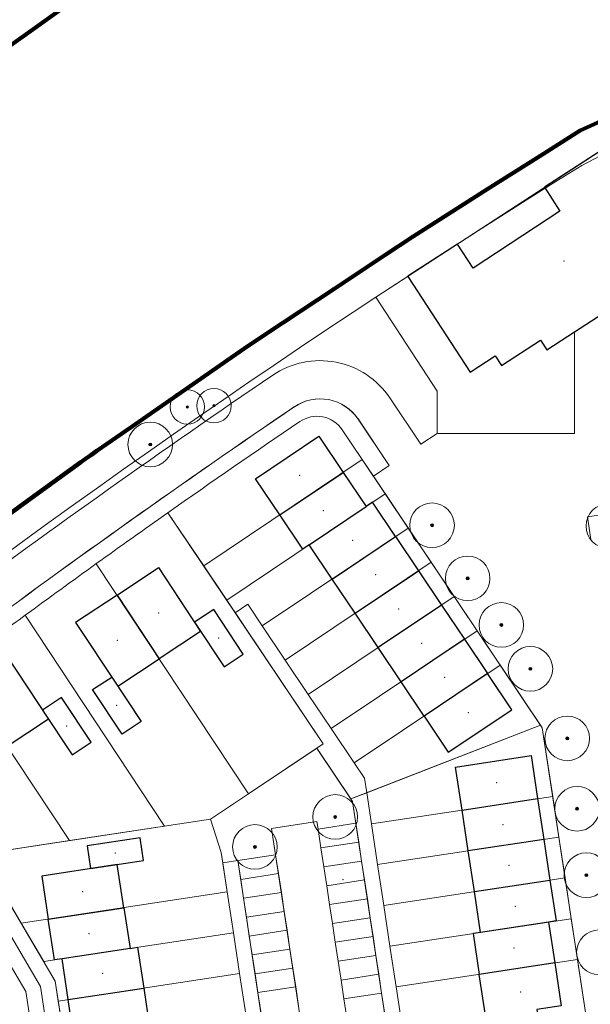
# Model space of a CAD drawing. Extents: x 168554 to 174410, y 515675 to 521218.
# Tile 97 of 110: x 172050 to 172125, y 518999 to 519128. Entities that reach past the tile are written whole.
import ezdxf

# ---------------------------------------------------------------- set-up
doc = ezdxf.new("R2010")
doc.units = 0
doc.header["$MEASUREMENT"] = 0
for name, color, linetype, lineweight in [('Algemeen - 1411 Basislijnen deelgebieden', 5, 'Continuous', 90), ('Deelgebied 3.1 - 1070 Ondergrond ontwerp', 7, 'Continuous', 9), ('Deelgebied 3.1 - 1070 Ondergrond ontwerp bomen', 7, 'Continuous', 9), ('Deelgebied 3.1 - 1071 Ondergrond bijgebouwen', 7, 'Continuous', 30), ('Deelgebied 3.1 - 1071 Ondergrond panden', 7, 'Continuous', 30), ('Deelgebied 3.1 - appartementen', 190, 'Continuous', 9), ('Deelgebied 3.1 - bijgebouwen', 253, 'Continuous', 9), ('Deelgebied 3.1 - grondgebonden woningen', 253, 'Continuous', 9), ('Fasering 2', 51, 'Continuous', 0)]:
    doc.layers.add(name, color=color, linetype=linetype, lineweight=lineweight)

msp = doc.modelspace()

# ---------------------------------------------------------------- hatches: boundary and pattern name
at = {"layer": 'Deelgebied 3.1 - 1070 Ondergrond ontwerp bomen', "ltscale": 0.1}
h = msp.add_hatch(color=256, dxfattribs=at)
edge = h.paths.add_edge_path()
edge.add_arc((172072.3, 519076.92), 0.15, 0, 360)
h = msp.add_hatch(color=256, dxfattribs=at)
edge = h.paths.add_edge_path()
edge.add_arc((172075.77, 519077.07), 0.15, 0, 360)
h = msp.add_hatch(color=256, dxfattribs=at)
edge = h.paths.add_edge_path()
edge.add_arc((172067.43, 519072), 0.195, 0, 360)
h = msp.add_hatch(color=256, dxfattribs=at)
edge = h.paths.add_edge_path()
edge.add_arc((172104.32, 519061.42), 0.195, 0, 360)
h = msp.add_hatch(color=256, dxfattribs=at)
edge = h.paths.add_edge_path()
edge.add_arc((172108.98, 519054.47), 0.195, 0, 360)
h = msp.add_hatch(color=256, dxfattribs=at)
edge = h.paths.add_edge_path()
edge.add_arc((172113.39, 519048.37), 0.195, 0, 360)
h = msp.add_hatch(color=256, dxfattribs=at)
edge = h.paths.add_edge_path()
edge.add_arc((172117.19, 519042.62), 0.195, 0, 360)
h = msp.add_hatch(color=256, dxfattribs=at)
edge = h.paths.add_edge_path()
edge.add_arc((172122.01, 519033.51), 0.195, 0, 360)
h = msp.add_hatch(color=256, dxfattribs=at)
edge = h.paths.add_edge_path()
edge.add_arc((172123.31, 519024.29), 0.195, 0, 360)
h = msp.add_hatch(color=256, dxfattribs=at)
edge = h.paths.add_edge_path()
edge.add_arc((172091.64, 519023.23), 0.195, 0, 360)
h = msp.add_hatch(color=256, dxfattribs=at)
edge = h.paths.add_edge_path()
edge.add_arc((172081.13, 519019.3), 0.195, 0, 360)
h = msp.add_hatch(color=256, dxfattribs=at)
edge = h.paths.add_edge_path()
edge.add_arc((172124.52, 519015.6), 0.195, 0, 360)

# ---------------------------------------------------------------- linework, layer by layer
at = {"layer": 'Algemeen - 1411 Basislijnen deelgebieden'}
for points in [[(172038.8, 519116.9), (172086.6, 519151)], [(172142.33, 519124.46), (172130.2, 519115.91), (172128.06, 519115.11), (172127.85, 519115.01), (172123.71, 519113.13), (172118.42, 519109.78), (172111.64, 519105.48), (172104.87, 519101.18), (172101.83, 519099.25), (172098.14, 519096.8), (172091.45, 519092.36), (172084.77, 519087.92), (172080.24, 519084.92), (172078.11, 519083.44), (172071.52, 519078.86), (172064.93, 519074.28), (172060.44, 519071.16), (172059.64, 519070.6), (172058.97, 519070.13), (172058.35, 519069.68), (172051.85, 519064.97), (172045.36, 519060.25)]]:
    msp.add_lwpolyline(points, dxfattribs=at)
at = {"layer": 'Deelgebied 3.1 - 1070 Ondergrond ontwerp'}
for p, q in [((172127.85, 519115.03), (172123.71, 519113.13)), ((172123.71, 519113.13), (172127.85, 519115.01)), ((172123.71, 519113.13), (172118.39, 519109.82)), ((172123.71, 519113.13), (172118.39, 519109.82)), ((172118.42, 519109.78), (172123.71, 519113.13)), ((172126.31, 519110.4), (172096.96, 519091.29)), ((172096.96, 519091.29), (172126.31, 519110.4)), ((172123.91, 519108.55), (172129.43, 519111.46)), ((172118.39, 519109.82), (172111.61, 519105.53)), ((172118.39, 519109.82), (172111.61, 519105.53)), ((172111.64, 519105.48), (172118.42, 519109.78)), ((172120.52, 519106.43), (172123.91, 519108.55)), ((172111.61, 519105.53), (172104.85, 519101.21)), ((172111.61, 519105.53), (172104.85, 519101.21)), ((172104.87, 519101.18), (172111.64, 519105.48)), ((172117.13, 519104.3), (172120.52, 519106.43)), ((172113.75, 519102.16), (172117.13, 519104.3)), ((172110.38, 519100.01), (172113.75, 519102.16)), ((172104.19, 519100.78), (172098.12, 519096.84)), ((172104.19, 519100.78), (172098.12, 519096.84)), ((172101.83, 519099.25), (172104.87, 519101.18)), ((172104.85, 519101.21), (172104.19, 519100.78)), ((172104.85, 519101.21), (172104.19, 519100.78)), ((172107.02, 519097.85), (172110.38, 519100.01)), ((172098.14, 519096.8), (172101.83, 519099.25)), ((172103.66, 519095.67), (172107.02, 519097.85)), ((172098.12, 519096.84), (172091.41, 519092.42)), ((172098.12, 519096.84), (172091.41, 519092.42)), ((172091.45, 519092.36), (172098.14, 519096.8)), ((172100.31, 519093.49), (172103.66, 519095.67)), ((172136.1, 519095.3), (172122.98, 519086.75)), ((172122.98, 519086.75), (172136.1, 519095.3)), ((172136.1, 519095.3), (172122.98, 519086.75)), ((172091.41, 519092.42), (172084.74, 519087.96)), ((172091.41, 519092.42), (172084.74, 519087.96)), ((172084.77, 519087.92), (172091.45, 519092.36)), ((172096.96, 519091.29), (172100.31, 519093.49)), ((172096.96, 519091.29), (172094, 519089.34)), ((172094, 519089.34), (172096.96, 519091.29)), ((172096.96, 519091.29), (172104.98, 519078.99)), ((172104.98, 519078.99), (172096.96, 519091.29)), ((172104.98, 519078.99), (172096.96, 519091.29)), ((172094, 519089.34), (172090.3, 519086.87)), ((172090.3, 519086.87), (172094, 519089.34)), ((172084.74, 519087.96), (172078.1, 519083.46)), ((172084.74, 519087.96), (172078.1, 519083.46)), ((172080.24, 519084.92), (172084.77, 519087.92)), ((172090.3, 519086.87), (172086.97, 519084.64)), ((172086.97, 519084.64), (172090.3, 519086.87)), ((172122.98, 519086.75), (172122.98, 519073.44)), ((172122.98, 519073.44), (172122.98, 519086.75)), ((172122.98, 519086.75), (172122.98, 519073.44)), ((172078.11, 519083.44), (172080.24, 519084.92)), ((172086.97, 519084.64), (172083.66, 519082.4)), ((172083.66, 519082.4), (172086.97, 519084.64)), ((172071.52, 519078.86), (172078.11, 519083.44)), ((172078.1, 519083.46), (172071.77, 519079.11)), ((172078.1, 519083.46), (172071.77, 519079.11)), ((172083.66, 519082.4), (172080.35, 519080.15)), ((172080.35, 519080.15), (172083.66, 519082.4)), ((172080.35, 519080.15), (172077.05, 519077.89)), ((172077.05, 519077.89), (172080.35, 519080.15)), ((172070.43, 519078.18), (172064.9, 519074.32)), ((172070.43, 519078.18), (172064.9, 519074.32)), ((172064.93, 519074.28), (172071.52, 519078.86)), ((172070.64, 519078.45), (172070.43, 519078.18)), ((172070.64, 519078.45), (172070.43, 519078.18)), ((172070.88, 519078.67), (172070.64, 519078.45)), ((172070.88, 519078.67), (172070.64, 519078.45)), ((172071.16, 519078.86), (172070.88, 519078.67)), ((172071.16, 519078.86), (172070.88, 519078.67)), ((172071.46, 519079.01), (172071.16, 519078.86)), ((172071.46, 519079.01), (172071.16, 519078.86)), ((172071.77, 519079.11), (172071.46, 519079.01)), ((172071.77, 519079.11), (172071.46, 519079.01)), ((172102.87, 519072.03), (172098.8, 519078.1)), ((172098.8, 519078.1), (172102.87, 519072.03)), ((172104.98, 519078.99), (172104.98, 519073.44)), ((172104.98, 519073.44), (172104.98, 519078.99)), ((172104.98, 519073.44), (172104.98, 519078.99)), ((172077.05, 519077.89), (172073.76, 519075.62)), ((172073.76, 519075.62), (172077.05, 519077.89)), ((172073.76, 519075.62), (172070.47, 519073.34)), ((172070.47, 519073.34), (172073.76, 519075.62)), ((172064.9, 519074.32), (172058.34, 519069.69)), ((172064.9, 519074.32), (172058.34, 519069.69)), ((172060.44, 519071.16), (172064.93, 519074.28)), ((172098.72, 519069.24), (172094.63, 519075.34)), ((172070.47, 519073.34), (172067.2, 519071.05)), ((172067.2, 519071.05), (172070.47, 519073.34)), ((172092.57, 519073.92), (172095.19, 519070.02)), ((172092.57, 519073.92), (172095.19, 519070.02)), ((172095.19, 519070.02), (172092.57, 519073.92)), ((172104.98, 519073.44), (172102.87, 519072.03)), ((172102.87, 519072.03), (172104.98, 519073.44)), ((172122.98, 519073.44), (172104.98, 519073.44)), ((172104.98, 519073.44), (172122.98, 519073.44)), ((172122.98, 519073.44), (172104.98, 519073.44)), ((172058.97, 519070.13), (172059.63, 519070.6)), ((172059.63, 519070.6), (172060.44, 519071.16)), ((172067.2, 519071.05), (172063.93, 519068.75)), ((172063.93, 519068.75), (172067.2, 519071.05)), ((172058.34, 519069.69), (172051.82, 519065.02)), ((172058.34, 519069.69), (172051.82, 519065.02)), ((172051.85, 519064.97), (172058.35, 519069.68)), ((172058.35, 519069.68), (172058.97, 519070.13)), ((172074.43, 519056.1), (172095.19, 519070.02)), ((172095.19, 519070.02), (172074.43, 519056.1)), ((172095.19, 519070.02), (172096.65, 519067.85)), ((172095.19, 519070.02), (172118.53, 519035.24)), ((172098.2, 519065.54), (172095.19, 519070.02)), ((172096.65, 519067.85), (172098.72, 519069.24)), ((172063.93, 519068.75), (172060.66, 519066.43)), ((172060.66, 519066.43), (172063.93, 519068.75)), ((172060.66, 519066.43), (172057.41, 519064.11)), ((172057.41, 519064.11), (172060.66, 519066.43)), ((172077.44, 519051.61), (172098.2, 519065.54)), ((172098.2, 519065.54), (172077.44, 519051.61)), ((172101.2, 519061.06), (172098.2, 519065.54)), ((172051.82, 519065.02), (172045.33, 519060.3)), ((172051.82, 519065.02), (172045.33, 519060.3)), ((172045.36, 519060.25), (172051.85, 519064.97)), ((172057.41, 519064.11), (172054.16, 519061.77)), ((172054.16, 519061.77), (172057.41, 519064.11)), ((172074.43, 519056.1), (172069.75, 519063.06)), ((172074.43, 519056.1), (172069.75, 519063.06)), ((172069.75, 519063.06), (172074.43, 519056.1)), ((172078.54, 519049.96), (172069.75, 519063.06)), ((172130.6, 519063.42), (172124.67, 519062.52)), ((172054.16, 519061.77), (172050.92, 519059.43)), ((172050.92, 519059.43), (172054.16, 519061.77)), ((172124.67, 519062.52), (172125.12, 519059.55)), ((172082.1, 519048.24), (172101.2, 519061.06)), ((172101.2, 519061.06), (172082.1, 519048.24)), ((172104.21, 519056.57), (172101.2, 519061.06)), ((172050.92, 519059.43), (172047.69, 519057.07)), ((172047.69, 519057.07), (172050.92, 519059.43)), ((172080.29, 519026.25), (172060.38, 519056.39)), ((172060.38, 519056.39), (172080.29, 519026.25)), ((172085.11, 519043.76), (172104.21, 519056.57)), ((172104.21, 519056.57), (172085.11, 519043.76)), ((172107.22, 519052.09), (172104.21, 519056.57)), ((172090.06, 519032.8), (172074.43, 519056.1)), ((172077.44, 519051.61), (172074.43, 519056.1)), ((172074.43, 519056.1), (172077.44, 519051.61)), ((172078.54, 519049.96), (172077.44, 519051.61)), ((172077.44, 519051.61), (172078.54, 519049.96)), ((172080.2, 519051.08), (172078.54, 519049.96)), ((172078.54, 519049.96), (172080.2, 519051.08)), ((172082.1, 519048.24), (172080.2, 519051.08)), ((172080.2, 519051.08), (172082.1, 519048.24)), ((172088.12, 519039.27), (172107.22, 519052.09)), ((172107.22, 519052.09), (172088.12, 519039.27)), ((172110.23, 519047.6), (172107.22, 519052.09)), ((172078.54, 519049.96), (172090.06, 519032.8)), ((172090.06, 519032.8), (172078.54, 519049.96)), ((172090.06, 519032.8), (172078.54, 519049.96)), ((172069.31, 519022.01), (172051.06, 519049.63)), ((172051.06, 519049.63), (172069.31, 519022.01)), ((172085.11, 519043.76), (172082.1, 519048.24)), ((172082.1, 519048.24), (172085.11, 519043.76)), ((172091.13, 519034.79), (172110.23, 519047.6)), ((172110.23, 519047.6), (172091.13, 519034.79)), ((172113.24, 519043.12), (172110.23, 519047.6)), ((172088.12, 519039.27), (172085.11, 519043.76)), ((172085.11, 519043.76), (172088.12, 519039.27)), ((172056.85, 519020.12), (172041.66, 519043.1)), ((172041.66, 519043.1), (172056.85, 519020.12)), ((172094.14, 519030.3), (172113.24, 519043.12)), ((172113.24, 519043.12), (172094.14, 519030.3)), ((172118.53, 519035.24), (172113.24, 519043.12)), ((172091.13, 519034.79), (172088.12, 519039.27)), ((172088.12, 519039.27), (172091.13, 519034.79)), ((172094.14, 519030.3), (172091.13, 519034.79)), ((172091.13, 519034.79), (172094.14, 519030.3)), ((172093.69, 519025.58), (172118.53, 519035.24)), ((172118.53, 519035.24), (172095.77, 519026.39)), ((172095.77, 519026.39), (172118.53, 519035.24)), ((172118.53, 519035.24), (172095.77, 519026.39)), ((172118.53, 519035.24), (172118.75, 519034.91)), ((172118.75, 519034.91), (172118.53, 519035.24)), ((172118.75, 519034.91), (172124.57, 518996.49)), ((172120.11, 519025.92), (172118.75, 519034.91)), ((172080.29, 519026.25), (172090.06, 519032.8)), ((172080.29, 519026.25), (172090.06, 519032.8)), ((172089.23, 519032.24), (172080.29, 519026.25)), ((172090.06, 519032.8), (172089.23, 519032.24)), ((172089.23, 519032.24), (172090.06, 519032.8)), ((172089.23, 519032.24), (172089.38, 519032.02)), ((172093.69, 519025.58), (172089.23, 519032.24)), ((172089.38, 519032.02), (172089.23, 519032.24)), ((172089.38, 519032.02), (172093.91, 519025.26)), ((172093.91, 519025.26), (172089.38, 519032.02)), ((172095.47, 519028.32), (172094.14, 519030.3)), ((172094.14, 519030.3), (172095.47, 519028.32)), ((172095.77, 519026.39), (172095.47, 519028.32)), ((172095.47, 519028.32), (172095.77, 519026.39)), ((172075.33, 519022.92), (172080.29, 519026.25)), ((172080.29, 519026.25), (172075.33, 519022.92)), ((172075.33, 519022.92), (172080.29, 519026.25)), ((172095.77, 519026.39), (172093.69, 519025.58)), ((172093.91, 519025.26), (172093.69, 519025.58)), ((172093.91, 519025.26), (172094.35, 519022.39)), ((172099.29, 518989.82), (172093.91, 519025.26)), ((172094.35, 519022.39), (172093.91, 519025.26)), ((172096.38, 519022.32), (172095.77, 519026.39)), ((172095.77, 519026.39), (172096.38, 519022.32)), ((172096.38, 519022.32), (172120.11, 519025.92)), ((172120.11, 519025.92), (172096.38, 519022.32)), ((172120.92, 519020.58), (172120.11, 519025.92)), ((172075.33, 519022.92), (172045.18, 519018.35)), ((172075.33, 519022.92), (172045.18, 519018.35)), ((172069.31, 519022.01), (172075.33, 519022.92)), ((172069.31, 519022.01), (172075.33, 519022.92)), ((172076.72, 519018.57), (172075.33, 519022.92)), ((172075.33, 519022.92), (172076.72, 519018.57)), ((172076.72, 519018.57), (172075.33, 519022.92)), ((172056.85, 519020.12), (172069.31, 519022.01)), ((172056.85, 519020.12), (172069.31, 519022.01)), ((172083.32, 519021.73), (172089.26, 519022.63)), ((172089.26, 519022.63), (172083.32, 519021.73)), ((172083.85, 519018.27), (172083.32, 519021.73)), ((172083.32, 519021.73), (172088.59, 518986.99)), ((172089.26, 519022.63), (172089.41, 519021.64)), ((172089.41, 519021.64), (172089.26, 519022.63)), ((172089.41, 519021.64), (172094.35, 519022.39)), ((172094.35, 519022.39), (172089.41, 519021.64)), ((172089.78, 519019.17), (172089.41, 519021.64)), ((172089.41, 519021.64), (172089.78, 519019.17)), ((172094.35, 519022.39), (172094.72, 519019.92)), ((172094.72, 519019.92), (172094.35, 519022.39)), ((172097.19, 519016.98), (172096.38, 519022.32)), ((172096.38, 519022.32), (172097.19, 519016.98)), ((172043.05, 519018.03), (172056.85, 519020.12)), ((172043.05, 519018.03), (172056.85, 519020.12)), ((172097.19, 519016.98), (172120.92, 519020.58)), ((172120.92, 519020.58), (172097.19, 519016.98)), ((172121.73, 519015.24), (172120.92, 519020.58)), ((172094.72, 519019.92), (172089.78, 519019.17)), ((172089.78, 519019.17), (172094.72, 519019.92)), ((172090.16, 519016.7), (172089.78, 519019.17)), ((172089.78, 519019.17), (172090.16, 519016.7)), ((172094.72, 519019.92), (172095.1, 519017.45)), ((172095.1, 519017.45), (172094.72, 519019.92)), ((172050.53, 519009.3), (172045.18, 519018.35)), ((172045.18, 519018.35), (172055, 519001.73)), ((172045.18, 519018.35), (172050.53, 519009.3)), ((172076.93, 519017.22), (172076.72, 519018.57)), ((172076.72, 519018.57), (172076.93, 519017.22)), ((172077.51, 519013.4), (172076.72, 519018.57)), ((172078.9, 519017.52), (172076.93, 519017.22)), ((172078.9, 519017.52), (172076.93, 519017.22)), ((172076.93, 519017.22), (172078.9, 519017.52)), ((172078.9, 519017.52), (172083.85, 519018.27)), ((172083.85, 519018.27), (172078.9, 519017.52)), ((172079.28, 519015.05), (172078.9, 519017.52)), ((172083.73, 518985.71), (172078.9, 519017.52)), ((172078.9, 519017.52), (172079.28, 519015.05)), ((172084.22, 519015.8), (172083.85, 519018.27)), ((172076.93, 519017.22), (172077.51, 519013.4)), ((172095.1, 519017.45), (172090.16, 519016.7)), ((172090.16, 519016.7), (172095.1, 519017.45)), ((172090.53, 519014.22), (172090.16, 519016.7)), ((172090.16, 519016.7), (172090.53, 519014.22)), ((172095.1, 519017.45), (172095.47, 519014.97)), ((172095.47, 519014.97), (172095.1, 519017.45)), ((172098, 519011.64), (172097.19, 519016.98)), ((172097.19, 519016.98), (172098, 519011.64)), ((172084.22, 519015.8), (172079.28, 519015.05)), ((172079.28, 519015.05), (172084.22, 519015.8)), ((172079.65, 519012.57), (172079.28, 519015.05)), ((172079.28, 519015.05), (172079.65, 519012.57)), ((172084.6, 519013.32), (172084.22, 519015.8)), ((172095.47, 519014.97), (172090.53, 519014.22)), ((172090.53, 519014.22), (172095.47, 519014.97)), ((172095.47, 519014.97), (172095.85, 519012.5)), ((172095.85, 519012.5), (172095.47, 519014.97)), ((172098, 519011.64), (172121.73, 519015.24)), ((172121.73, 519015.24), (172098, 519011.64)), ((172122.54, 519009.9), (172121.73, 519015.24)), ((172090.91, 519011.75), (172090.53, 519014.22)), ((172090.53, 519014.22), (172090.91, 519011.75)), ((172077.51, 519013.4), (172050.53, 519009.3)), ((172050.53, 519009.3), (172077.51, 519013.4)), ((172077.51, 519013.4), (172078.32, 519008.06)), ((172078.32, 519008.06), (172077.51, 519013.4)), ((172084.6, 519013.32), (172079.65, 519012.57)), ((172079.65, 519012.57), (172084.6, 519013.32)), ((172080.03, 519010.1), (172079.65, 519012.57)), ((172079.65, 519012.57), (172080.03, 519010.1)), ((172084.97, 519010.85), (172084.6, 519013.32)), ((172095.85, 519012.5), (172090.91, 519011.75)), ((172090.91, 519011.75), (172095.85, 519012.5)), ((172095.85, 519012.5), (172096.22, 519010.03)), ((172096.22, 519010.03), (172095.85, 519012.5)), ((172046.68, 519011.89), (172053.08, 519001.04)), ((172053.08, 519001.04), (172046.68, 519011.89)), ((172091.28, 519009.28), (172090.91, 519011.75)), ((172090.91, 519011.75), (172091.28, 519009.28)), ((172098.81, 519006.3), (172098, 519011.64)), ((172098, 519011.64), (172098.81, 519006.3)), ((172044.95, 519010.87), (172051.16, 519000.36)), ((172084.97, 519010.85), (172080.03, 519010.1)), ((172080.03, 519010.1), (172084.97, 519010.85)), ((172080.4, 519007.63), (172080.03, 519010.1)), ((172080.03, 519010.1), (172080.4, 519007.63)), ((172085.35, 519008.38), (172084.97, 519010.85)), ((172096.22, 519010.03), (172091.28, 519009.28)), ((172091.28, 519009.28), (172096.22, 519010.03)), ((172096.22, 519010.03), (172096.6, 519007.56)), ((172096.6, 519007.56), (172096.22, 519010.03)), ((172098.81, 519006.3), (172122.54, 519009.9)), ((172122.54, 519009.9), (172098.81, 519006.3)), ((172123.35, 519004.56), (172122.54, 519009.9)), ((172053.49, 519004.29), (172050.53, 519009.3)), ((172050.53, 519009.3), (172053.49, 519004.29)), ((172091.66, 519006.81), (172091.28, 519009.28)), ((172091.28, 519009.28), (172091.66, 519006.81)), ((172078.32, 519008.06), (172053.49, 519004.29)), ((172053.49, 519004.29), (172078.32, 519008.06)), ((172078.32, 519008.06), (172079.13, 519002.72)), ((172079.13, 519002.72), (172078.32, 519008.06)), ((172085.35, 519008.38), (172080.4, 519007.63)), ((172080.4, 519007.63), (172085.35, 519008.38)), ((172080.78, 519005.16), (172080.4, 519007.63)), ((172080.4, 519007.63), (172080.78, 519005.16)), ((172085.72, 519005.91), (172085.35, 519008.38)), ((172096.6, 519007.56), (172091.66, 519006.81)), ((172091.66, 519006.81), (172096.6, 519007.56)), ((172096.6, 519007.56), (172096.97, 519005.09)), ((172096.97, 519005.09), (172096.6, 519007.56)), ((172085.72, 519005.91), (172080.78, 519005.16)), ((172080.78, 519005.16), (172085.72, 519005.91)), ((172086.1, 519003.44), (172085.72, 519005.91)), ((172092.03, 519004.34), (172091.66, 519006.81)), ((172091.66, 519006.81), (172092.03, 519004.34)), ((172099.62, 519000.96), (172098.81, 519006.3)), ((172098.81, 519006.3), (172099.62, 519000.96)), ((172081.15, 519002.69), (172080.78, 519005.16)), ((172080.78, 519005.16), (172081.15, 519002.69)), ((172096.97, 519005.09), (172092.03, 519004.34)), ((172092.03, 519004.34), (172096.97, 519005.09)), ((172096.97, 519005.09), (172097.35, 519002.62)), ((172097.35, 519002.62), (172096.97, 519005.09)), ((172055, 519001.73), (172053.49, 519004.29)), ((172053.49, 519004.29), (172055, 519001.73)), ((172086.1, 519003.44), (172081.15, 519002.69)), ((172081.15, 519002.69), (172086.1, 519003.44)), ((172086.47, 519000.97), (172086.1, 519003.44)), ((172092.41, 519001.87), (172092.03, 519004.34)), ((172092.03, 519004.34), (172092.41, 519001.87)), ((172099.62, 519000.96), (172123.35, 519004.56)), ((172123.35, 519004.56), (172099.62, 519000.96)), ((172124.57, 518996.49), (172123.35, 519004.56)), ((172079.13, 519002.72), (172055.4, 518999.12)), ((172055.4, 518999.12), (172079.13, 519002.72)), ((172079.13, 519002.72), (172079.94, 518997.38)), ((172079.94, 518997.38), (172079.13, 519002.72)), ((172081.53, 519000.22), (172081.15, 519002.69)), ((172081.15, 519002.69), (172081.53, 519000.22)), ((172097.35, 519002.62), (172092.41, 519001.87)), ((172092.41, 519001.87), (172097.35, 519002.62)), ((172097.35, 519002.62), (172097.72, 519000.14)), ((172097.72, 519000.14), (172097.35, 519002.62)), ((172053.08, 519001.04), (172055.76, 518983.39)), ((172055.76, 518983.39), (172053.08, 519001.04)), ((172055.4, 518999.12), (172055, 519001.73)), ((172055, 519001.73), (172058.45, 518979.04)), ((172055, 519001.73), (172055.4, 518999.12)), ((172086.47, 519000.97), (172081.53, 519000.22)), ((172081.53, 519000.22), (172086.47, 519000.97)), ((172086.85, 518998.49), (172086.47, 519000.97)), ((172092.78, 518999.39), (172092.41, 519001.87)), ((172092.41, 519001.87), (172092.78, 518999.39)), ((172101.24, 518990.33), (172099.62, 519000.96)), ((172099.62, 519000.96), (172101.24, 518990.33)), ((172051.16, 519000.36), (172053.78, 518983.09)), ((172081.9, 518997.74), (172081.53, 519000.22)), ((172081.53, 519000.22), (172081.9, 518997.74)), ((172097.72, 519000.14), (172092.78, 518999.39)), ((172092.78, 518999.39), (172097.72, 519000.14)), ((172097.72, 519000.14), (172098.1, 518997.67)), ((172098.1, 518997.67), (172097.72, 519000.14)), ((172056.21, 518993.78), (172055.4, 518999.12)), ((172055.4, 518999.12), (172056.21, 518993.78)), ((172093.16, 518996.92), (172092.78, 518999.39)), ((172092.78, 518999.39), (172093.16, 518996.92))]:
    msp.add_line(p, q, dxfattribs=at)
at = {"layer": 'Deelgebied 3.1 - 1070 Ondergrond ontwerp', "linetype": 'Continuous'}
for p, q in [((172098.72, 519069.24), (172094.65, 519075.32)), ((172096.65, 519067.85), (172098.72, 519069.24)), ((172118.75, 519034.91), (172096.65, 519067.85)), ((172124.57, 518996.49), (172118.75, 519034.91)), ((172032.04, 519032.74), (172051.16, 519000.36)), ((172051.16, 519000.36), (172053.85, 518982.63))]:
    msp.add_line(p, q, dxfattribs=at)
at = {"layer": 'Deelgebied 3.1 - 1070 Ondergrond ontwerp'}
for centre, radius, start, end in [((172155.64, 519048.9), 71.73, 108.3964, 116.4288), ((172155.64, 519048.9), 71.73, 108.3964, 116.4287), ((172771.47, 518067.5), 1230.02, 121.77757, 126.60568), ((172089.66, 519071.98), 11, 33.8605, 124.1673), ((172089.66, 519071.98), 11, 33.8605, 124.1673), ((172771.47, 518067.5), 1225.02, 124.16727, 126.61676), ((172771.47, 518067.5), 1225.02, 124.16727, 126.61676), ((172798.5, 518029.46), 1266.67, 124.21158, 126.58255), ((172089.67, 519072), 5.98, 34.0126, 124.1048), ((172089.25, 519071.69), 4, 33.8605, 124.1909), ((172089.25, 519071.69), 4, 33.8605, 124.1909), ((172089.25, 519071.69), 4, 33.8605, 124.1909), ((172771.47, 518067.5), 1218.02, 124.19087, 125.17775), ((172771.47, 518067.5), 1218.02, 124.19087, 125.17775), ((172771.47, 518067.5), 1218.02, 124.19087, 125.17775), ((172771.47, 518067.5), 1218.02, 125.17775, 125.71893), ((172771.47, 518067.5), 1218.02, 125.17775, 125.71893), ((172771.47, 518067.5), 1218.02, 125.17775, 125.71893), ((172771.47, 518067.5), 1218.02, 125.71893, 126.26043), ((172771.47, 518067.5), 1218.02, 125.71893, 126.26043), ((172771.47, 518067.5), 1218.02, 125.71893, 126.26043), ((172771.47, 518067.5), 1218.02, 126.26043, 126.63232), ((172771.47, 518067.5), 1218.02, 126.26043, 126.63232), ((172771.47, 518067.5), 1218.02, 126.26043, 126.63232)]:
    msp.add_arc(centre, radius, start, end, dxfattribs=at)
at = {"layer": 'Deelgebied 3.1 - 1070 Ondergrond ontwerp', "linetype": 'Continuous'}
for centre, radius, start, end in [((172798.5, 518029.46), 1266.67, 124.21259, 126.58255), ((172089.67, 519072), 5.98, 33.7084, 124.3194)]:
    msp.add_arc(centre, radius, start, end, dxfattribs=at)
at = {"layer": 'Deelgebied 3.1 - 1070 Ondergrond ontwerp bomen'}
for centre, radius in [((172072.3, 519076.92), 2.25), ((172075.77, 519077.07), 2.25), ((172072.3, 519076.92), 0.045), ((172075.77, 519077.07), 0.045), ((172067.43, 519072), 2.92), ((172067.43, 519072), 0.0585), ((172104.32, 519061.42), 2.92), ((172127.39, 519061.32), 2.92), ((172104.32, 519061.42), 0.0585), ((172108.98, 519054.47), 2.92), ((172108.98, 519054.47), 0.0585), ((172113.39, 519048.37), 2.92), ((172113.39, 519048.37), 0.0585), ((172117.19, 519042.62), 2.92), ((172117.19, 519042.62), 0.0585), ((172122.01, 519033.51), 2.92), ((172122.01, 519033.51), 0.0585), ((172123.31, 519024.29), 2.92), ((172091.64, 519023.23), 2.92), ((172123.31, 519024.29), 0.0585), ((172091.64, 519023.23), 0.0585), ((172081.13, 519019.3), 2.92), ((172081.13, 519019.3), 0.0585), ((172124.52, 519015.6), 2.92), ((172124.52, 519015.6), 0.0585), ((172126.16, 519005.5), 2.92)]:
    msp.add_circle(centre, radius, dxfattribs=at)
at = {"layer": 'Deelgebied 3.1 - 1070 Ondergrond ontwerp bomen', "ltscale": 0.1}
for centre, radius in [((172072.3, 519076.92), 0.15), ((172075.77, 519077.07), 0.15), ((172067.43, 519072), 0.195), ((172104.32, 519061.42), 0.195), ((172108.98, 519054.47), 0.195), ((172113.39, 519048.37), 0.195), ((172117.19, 519042.62), 0.195), ((172122.01, 519033.51), 0.195), ((172123.31, 519024.29), 0.195), ((172091.64, 519023.23), 0.195), ((172081.13, 519019.3), 0.195), ((172124.52, 519015.6), 0.195)]:
    msp.add_circle(centre, radius, dxfattribs=at)
at = {"layer": 'Deelgebied 3.1 - 1071 Ondergrond bijgebouwen', "linetype": 'Continuous'}
for points in [[(172075.74, 519050.37), (172073.24, 519048.72), (172077.1, 519042.88), (172079.6, 519044.53)], [(172062.39, 519041.55), (172066.25, 519035.71), (172063.75, 519034.06), (172059.89, 519039.9)], [(172055.84, 519038.87), (172053.34, 519037.22), (172057.2, 519031.38), (172059.7, 519033.03)], [(172066.1, 519020.51), (172059.17, 519019.46), (172059.62, 519016.49), (172066.55, 519017.54)]]:
    msp.add_lwpolyline(points, close=True, dxfattribs=at)
at = {"layer": 'Deelgebied 3.1 - 1071 Ondergrond panden'}
for p, q in [((172084.38, 519062.78), (172092.69, 519068.35)), ((172092.69, 519068.35), (172095.7, 519063.86)), ((172088.23, 519058.85), (172095.7, 519063.86)), ((172091.24, 519054.37), (172088.23, 519058.85)), ((172091.24, 519054.37), (172099.54, 519059.94)), ((172099.54, 519059.94), (172102.55, 519055.46)), ((172094.25, 519049.89), (172102.55, 519055.46)), ((172102.55, 519055.46), (172105.56, 519050.97)), ((172094.25, 519049.89), (172091.24, 519054.37)), ((172097.26, 519045.4), (172094.25, 519049.89)), ((172105.56, 519050.97), (172097.26, 519045.4)), ((172105.56, 519050.97), (172108.57, 519046.49)), ((172108.57, 519046.49), (172100.27, 519040.92)), ((172108.57, 519046.49), (172111.58, 519042.01)), ((172100.27, 519040.92), (172097.26, 519045.4)), ((172111.58, 519042.01), (172103.27, 519036.43)), ((172103.27, 519036.43), (172100.27, 519040.92)), ((172108.25, 519024.12), (172118.13, 519025.62)), ((172118.13, 519025.62), (172118.94, 519020.28)), ((172109.06, 519018.78), (172108.25, 519024.12)), ((172118.94, 519020.28), (172109.06, 519018.78)), ((172118.94, 519020.28), (172119.75, 519014.94)), ((172109.87, 519013.44), (172109.06, 519018.78)), ((172109.87, 519013.44), (172119.75, 519014.94)), ((172110.68, 519008.1), (172109.87, 519013.44)), ((172054.09, 519009.84), (172063.98, 519011.34)), ((172063.98, 519011.34), (172064.79, 519006)), ((172119.58, 519009.45), (172110.68, 519008.1)), ((172119.58, 519009.45), (172120.39, 519004.11)), ((172064.79, 519006), (172055.89, 519004.65)), ((172056.7, 518999.31), (172055.89, 519004.65)), ((172120.39, 519004.11), (172110.5, 519002.61)), ((172056.7, 518999.31), (172066.59, 519000.81)), ((172066.59, 519000.81), (172067.4, 518995.48)), ((172057.51, 518993.98), (172056.7, 518999.31))]:
    msp.add_line(p, q, dxfattribs=at)
at = {"layer": 'Deelgebied 3.1 - 1071 Ondergrond panden', "linetype": 'Continuous'}
msp.add_line((172063.09, 519052.29), (172068.6, 519043.95), dxfattribs=at)
at = {"layer": 'Deelgebied 3.1 - 1071 Ondergrond panden'}
msp.add_lwpolyline([(172126.31, 519110.4), (172119.04, 519105.68), (172121.06, 519102.56), (172109.68, 519095.1), (172107.64, 519098.23), (172101.15, 519094.04), (172101.16, 519094.02), (172109.32, 519081.48), (172112.59, 519083.61), (172113.41, 519082.35), (172118.53, 519085.67), (172119.35, 519084.39), (172122.98, 519086.75), (172130.24, 519091.48), (172128.71, 519093.85), (172134.57, 519097.65)], close=True, dxfattribs=at)
for points in [[(172084.38, 519062.78), (172081.21, 519067.51), (172089.51, 519073.08), (172092.69, 519068.35)], [(172099.54, 519059.94), (172096.53, 519064.43), (172095.7, 519063.86)], [(172088.23, 519058.85), (172087.39, 519058.29), (172084.38, 519062.78)], [(172103.27, 519036.43), (172106.45, 519031.7), (172114.75, 519037.27), (172111.58, 519042.01)], [(172108.25, 519024.12), (172107.39, 519029.75), (172117.28, 519031.25), (172118.13, 519025.62)], [(172063.98, 519011.34), (172063.12, 519016.98), (172053.24, 519015.48), (172054.09, 519009.84)], [(172119.75, 519014.94), (172120.56, 519009.6), (172119.58, 519009.45)], [(172055.89, 519004.65), (172054.9, 519004.5), (172054.09, 519009.84)], [(172110.68, 519008.1), (172109.69, 519007.95), (172110.5, 519002.61)], [(172064.79, 519006), (172065.78, 519006.15), (172066.59, 519000.81)], [(172120.39, 519004.11), (172121.24, 518998.47), (172118.02, 518997.99), (172118.17, 518997), (172114.22, 518996.4), (172114.07, 518997.39), (172111.35, 518996.97), (172110.5, 519002.61)]]:
    msp.add_lwpolyline(points, dxfattribs=at)
at = {"layer": 'Deelgebied 3.1 - 1071 Ondergrond panden', "linetype": 'Continuous'}
for points in [[(172063.09, 519052.29), (172068.51, 519055.87), (172074.02, 519047.53), (172068.6, 519043.95)], [(172063.09, 519052.29), (172057.67, 519048.71), (172063.18, 519040.36), (172068.6, 519043.95)], [(172043.19, 519040.79), (172048.61, 519044.37), (172054.13, 519036.03), (172048.7, 519032.44)]]:
    msp.add_lwpolyline(points, dxfattribs=at)
at = {"layer": 'Deelgebied 3.1 - appartementen'}
msp.add_point((172121.59, 519096.03), dxfattribs=at)
at = {"layer": 'Deelgebied 3.1 - bijgebouwen'}
for p in [(172076.4, 519046.65), (172063.05, 519037.83), (172056.5, 519035.15), (172062.86, 519018.51)]:
    msp.add_point(p, dxfattribs=at)
at = {"layer": 'Deelgebied 3.1 - grondgebonden woningen'}
for p in [(172087, 519067.96), (172090.09, 519063.35), (172093.93, 519059.43), (172096.94, 519054.95), (172068.53, 519049.95), (172099.95, 519050.46), (172063.11, 519046.36), (172102.96, 519045.98), (172105.97, 519041.49), (172109.06, 519036.89), (172112.76, 519027.71), (172113.59, 519022.22), (172114.4, 519016.88), (172058.6, 519013.43), (172115.21, 519011.54), (172059.44, 519007.94), (172115.03, 519006.05), (172061.23, 519002.76), (172115.91, 519000.28)]:
    msp.add_point(p, dxfattribs=at)
at = {"layer": 'Fasering 2'}
msp.add_point((172092.65, 519015.02), dxfattribs=at)

doc.saveas('drawing.dxf')
